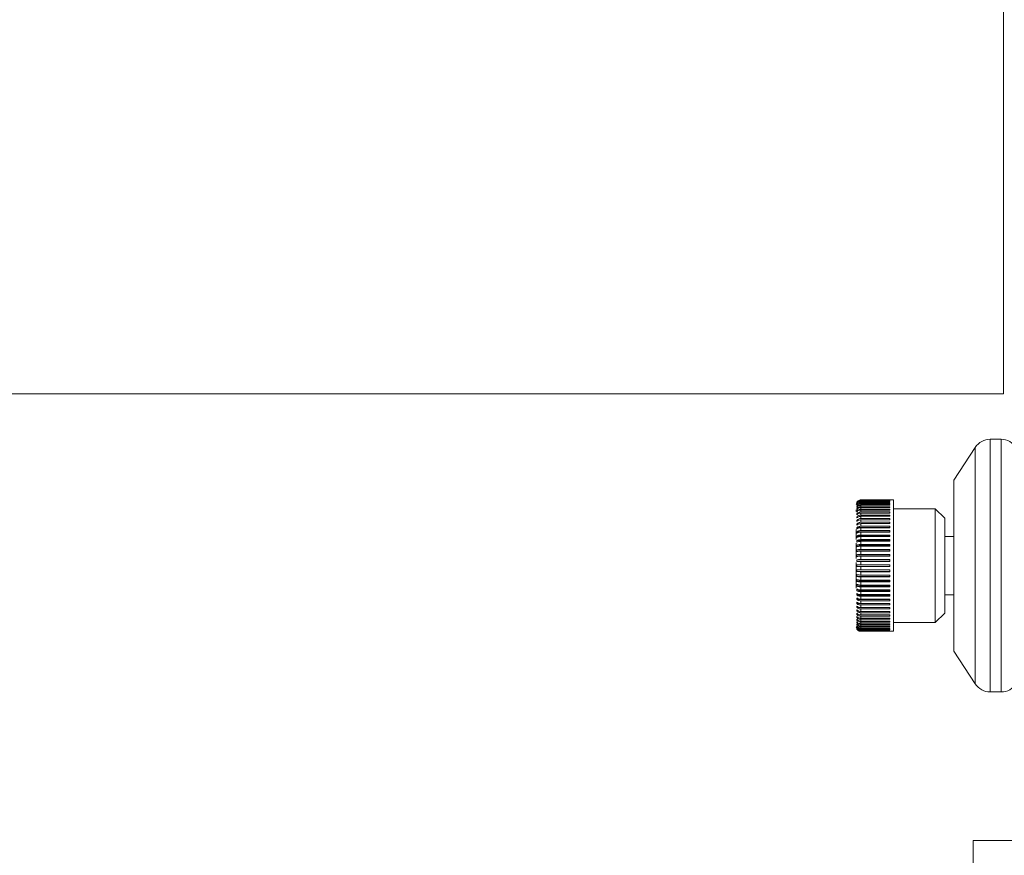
# Model space of a CAD drawing. Extents: x 1 to 669, y 0 to 417.
# Tile 38 of 256: x 85.37 to 90.86, y 271.17 to 275.83. Entities that reach past the tile are written whole.
import ezdxf

# ---------------------------------------------------------------- set-up
doc = ezdxf.new("R2010")
doc.units = 0
doc.header["$LTSCALE"] = 12
doc.header["$MEASUREMENT"] = 0
doc.linetypes.add('PHANTOM', pattern=[0.5, 0.25, -0.05, 0.05, -0.05, 0.05, -0.05])
doc.layers.get('0').update_dxf_attribs({"linetype": 'CONTINUOUS'})
doc.layers.add('X', color=1, linetype='CONTINUOUS')

# ---------------------------------------------------------------- blocks, each defined once
blk = doc.blocks.new('GASTRAIN')
at = {"layer": 'X', "lineweight": 0}
for p, q in [((61.5872, 289.6172), (61.5872, 288.49)), ((61.5872, 288.49), (61.5872, 287.3628)), ((61.5872, 287.3628), (55.0994, 287.3628))]:
    blk.add_line(p, q, dxfattribs=at)
at = {"layer": 'X', "linetype": 'Continuous', "lineweight": 15}
for p, q in [((61.5735, 287.1091), (61.5129, 287.1091)), ((61.4292, 287.0638), (61.3097, 286.8806)), ((61.3097, 286.4041), (61.3097, 286.8806)), ((60.7694, 286.7573), (60.7694, 286.7565)), ((60.7694, 286.7544), (60.7694, 286.7528)), ((60.7694, 286.7494), (60.7694, 286.747)), ((60.7713, 286.7494), (60.7694, 286.7494)), ((60.7694, 286.7422), (60.7694, 286.7391)), ((60.7721, 286.7422), (60.7694, 286.7422)), ((60.7912, 286.7706), (60.9537, 286.7706)), ((60.9537, 286.7698), (60.7912, 286.7698)), ((60.7912, 286.7691), (60.9537, 286.7691)), ((60.9537, 286.7669), (60.7912, 286.7669)), ((60.7912, 286.7653), (60.9537, 286.7653)), ((60.9537, 286.7616), (60.7912, 286.7616)), ((60.7912, 286.7593), (60.9537, 286.7593)), ((60.9537, 286.7542), (60.7912, 286.7542)), ((60.7912, 286.7511), (60.9537, 286.7511)), ((60.9537, 286.7446), (60.7912, 286.7446)), ((60.7912, 286.7408), (60.9537, 286.7408)), ((60.9742, 286.7706), (60.9537, 286.7706)), ((60.9537, 286.7706), (60.9537, 286.7706)), ((60.9537, 286.7691), (60.9537, 286.7698)), ((60.9537, 286.7653), (60.9537, 286.7669)), ((60.9537, 286.7593), (60.9537, 286.7616)), ((60.9537, 286.7511), (60.9537, 286.7542)), ((60.9537, 286.7408), (60.9537, 286.7446)), ((60.9742, 286.4041), (60.9742, 286.7706)), ((60.7662, 286.7054), (60.7662, 286.716)), ((60.7694, 286.7329), (60.7694, 286.7291)), ((60.7729, 286.7329), (60.7694, 286.7329)), ((60.7694, 286.7217), (60.7694, 286.7171)), ((60.7737, 286.7217), (60.7694, 286.7217)), ((60.7694, 286.7084), (60.7694, 286.7032)), ((60.7746, 286.7084), (60.7694, 286.7084)), ((60.7694, 286.6933), (60.7694, 286.6874)), ((60.7758, 286.6933), (60.7694, 286.6933)), ((60.9537, 286.7329), (60.7912, 286.7329)), ((60.7912, 286.7284), (60.9537, 286.7284)), ((60.9537, 286.7192), (60.7912, 286.7192)), ((60.7912, 286.714), (60.9537, 286.714)), ((60.9537, 286.7035), (60.7912, 286.7035)), ((60.7912, 286.6977), (60.9537, 286.6977)), ((60.9537, 286.686), (60.7912, 286.686)), ((60.9537, 286.7284), (60.9537, 286.7329)), ((60.9537, 286.7192), (60.9537, 286.714)), ((60.9537, 286.6977), (60.9537, 286.7035)), ((60.9537, 286.686), (60.9537, 286.6795)), ((61.2065, 286.7211), (60.9742, 286.7211)), ((61.2592, 286.6684), (61.2065, 286.7211)), ((61.2065, 286.4041), (61.2065, 286.7211)), ((60.7694, 286.6764), (60.7694, 286.6699)), ((60.7781, 286.6764), (60.7694, 286.6764)), ((60.7694, 286.6579), (60.7694, 286.6508)), ((60.7807, 286.6579), (60.7694, 286.6579)), ((60.7694, 286.6377), (60.7694, 286.6301)), ((60.7858, 286.6377), (60.7694, 286.6377)), ((60.7912, 286.6795), (60.9537, 286.6795)), ((60.9537, 286.6668), (60.7912, 286.6668)), ((60.7912, 286.6597), (60.9537, 286.6597)), ((60.9537, 286.6459), (60.7912, 286.6459)), ((60.7912, 286.6383), (60.9537, 286.6383)), ((60.9537, 286.6597), (60.9537, 286.6668)), ((60.9537, 286.6459), (60.9537, 286.6383)), ((61.2592, 286.4041), (61.2592, 286.6684)), ((60.7662, 286.5507), (60.7662, 286.606)), ((60.7694, 286.6161), (60.7694, 286.6081)), ((60.9537, 286.6161), (60.7694, 286.6161)), ((60.7694, 286.5933), (60.7694, 286.5847)), ((60.9537, 286.5933), (60.7694, 286.5933)), ((60.9537, 286.6236), (60.7912, 286.6236)), ((60.7912, 286.6155), (60.9537, 286.6155)), ((60.9537, 286.5999), (60.7912, 286.5999)), ((60.7912, 286.5913), (60.9537, 286.5913)), ((60.9537, 286.5749), (60.7912, 286.5749)), ((60.9537, 286.6236), (60.9537, 286.6155)), ((60.9537, 286.5999), (60.9537, 286.5913)), ((60.9537, 286.5749), (60.9537, 286.566)), ((60.7662, 286.4436), (60.7662, 286.5302)), ((60.7694, 286.5692), (60.7694, 286.5603)), ((60.9537, 286.5692), (60.7694, 286.5692)), ((60.7694, 286.5441), (60.7694, 286.5349)), ((60.9537, 286.5441), (60.7694, 286.5441)), ((60.7694, 286.5182), (60.7694, 286.5087)), ((60.9537, 286.5182), (60.7694, 286.5182)), ((60.7912, 286.566), (60.9537, 286.566)), ((60.9537, 286.549), (60.7912, 286.549)), ((60.7912, 286.5397), (60.9537, 286.5397)), ((60.9537, 286.5221), (60.7912, 286.5221)), ((60.9537, 286.549), (60.9537, 286.5397)), ((60.9537, 286.5221), (60.9537, 286.5126)), ((61.3097, 286.5665), (61.2592, 286.5665)), ((60.7694, 286.4916), (60.7694, 286.4819)), ((60.9537, 286.4916), (60.7694, 286.4916)), ((60.7694, 286.4644), (60.7694, 286.4545)), ((60.9537, 286.4644), (60.7694, 286.4644)), ((60.7912, 286.5126), (60.9537, 286.5126)), ((60.9537, 286.4945), (60.7912, 286.4945)), ((60.7912, 286.4848), (60.9537, 286.4848)), ((60.9537, 286.4664), (60.7912, 286.4664)), ((60.9537, 286.4945), (60.9537, 286.4848)), ((60.9537, 286.4664), (60.9537, 286.4565)), ((60.7662, 286.2783), (60.7662, 286.4207)), ((60.7694, 286.4369), (60.7694, 286.4269)), ((60.9537, 286.4369), (60.7694, 286.4369)), ((60.7912, 286.4565), (60.9537, 286.4565)), ((60.9537, 286.4379), (60.7912, 286.4379)), ((60.7912, 286.4279), (60.9537, 286.4279)), ((60.9537, 286.4091), (60.7912, 286.4091)), ((60.9537, 286.4279), (60.9537, 286.4379)), ((60.9537, 286.4091), (60.9537, 286.3991)), ((60.7694, 286.3813), (60.7694, 286.3714)), ((60.9537, 286.3714), (60.7694, 286.3714)), ((60.7694, 286.3537), (60.7694, 286.3438)), ((60.7912, 286.3991), (60.9537, 286.3991)), ((60.9537, 286.3804), (60.7912, 286.3804)), ((60.7912, 286.3704), (60.9537, 286.3704)), ((60.9537, 286.3804), (60.9537, 286.3704)), ((60.9742, 286.0376), (60.9742, 286.4041)), ((61.2065, 286.0871), (61.2065, 286.4041)), ((61.2592, 286.1398), (61.2592, 286.4041)), ((61.3097, 285.9276), (61.3097, 286.4041)), ((60.9537, 286.3438), (60.7694, 286.3438)), ((60.7694, 286.3264), (60.7694, 286.3167)), ((60.9537, 286.3167), (60.7694, 286.3167)), ((60.7694, 286.2995), (60.7694, 286.29)), ((60.9537, 286.3517), (60.7912, 286.3517)), ((60.7912, 286.3419), (60.9537, 286.3419)), ((60.9537, 286.3234), (60.7912, 286.3234)), ((60.7912, 286.3137), (60.9537, 286.3137)), ((60.9537, 286.3517), (60.9537, 286.3419)), ((60.9537, 286.3234), (60.9537, 286.3137)), ((60.9537, 286.29), (60.7694, 286.29)), ((60.7694, 286.2733), (60.7694, 286.2641)), ((60.9537, 286.2641), (60.7694, 286.2641)), ((60.7694, 286.2479), (60.7694, 286.239)), ((60.9537, 286.2956), (60.7912, 286.2956)), ((60.7912, 286.2861), (60.9537, 286.2861)), ((60.9537, 286.2685), (60.7912, 286.2685)), ((60.7912, 286.2593), (60.9537, 286.2593)), ((60.9537, 286.2956), (60.9537, 286.2861)), ((60.9537, 286.2685), (60.9537, 286.2593)), ((60.9537, 286.239), (60.7694, 286.239)), ((60.7694, 286.2235), (60.7694, 286.215)), ((60.9537, 286.215), (60.7694, 286.215)), ((60.7694, 286.2002), (60.7694, 286.1921)), ((60.9537, 286.1921), (60.7694, 286.1921)), ((60.9537, 286.2422), (60.7912, 286.2422)), ((60.7912, 286.2333), (60.9537, 286.2333)), ((60.9537, 286.2169), (60.7912, 286.2169)), ((60.7912, 286.2084), (60.9537, 286.2084)), ((60.9537, 286.1928), (60.7912, 286.1928)), ((60.9537, 286.2333), (60.9537, 286.2422)), ((60.9537, 286.2084), (60.9537, 286.2169)), ((60.9537, 286.1928), (60.9537, 286.1847)), ((61.2592, 286.2417), (61.3097, 286.2417)), ((60.7694, 286.1781), (60.7694, 286.1705)), ((60.7859, 286.1705), (60.7694, 286.1705)), ((60.7694, 286.1574), (60.7694, 286.1504)), ((60.7805, 286.1504), (60.7694, 286.1504)), ((60.7694, 286.1383), (60.7694, 286.1318)), ((60.7912, 286.1847), (60.9537, 286.1847)), ((60.9537, 286.1699), (60.7912, 286.1699)), ((60.7912, 286.1623), (60.9537, 286.1623)), ((60.9537, 286.1485), (60.7912, 286.1485)), ((60.7912, 286.1415), (60.9537, 286.1415)), ((60.9537, 286.1623), (60.9537, 286.1699)), ((60.9537, 286.1415), (60.9537, 286.1485)), ((61.2065, 286.0871), (61.2592, 286.1398)), ((60.7781, 286.1318), (60.7694, 286.1318)), ((60.7694, 286.1208), (60.7694, 286.1149)), ((60.776, 286.1149), (60.7694, 286.1149)), ((60.7694, 286.105), (60.7694, 286.0998)), ((60.7745, 286.0998), (60.7694, 286.0998)), ((60.7694, 286.0911), (60.7694, 286.0866)), ((60.7736, 286.0866), (60.7694, 286.0866)), ((60.7694, 286.0791), (60.7694, 286.0753)), ((60.9537, 286.1287), (60.7912, 286.1287)), ((60.7912, 286.1222), (60.9537, 286.1222)), ((60.9537, 286.1106), (60.7912, 286.1106)), ((60.7912, 286.1047), (60.9537, 286.1047)), ((60.9537, 286.0943), (60.7912, 286.0943)), ((60.7912, 286.089), (60.9537, 286.089)), ((60.9537, 286.0799), (60.7912, 286.0799)), ((60.9537, 286.1222), (60.9537, 286.1287)), ((60.9537, 286.1106), (60.9537, 286.1047)), ((60.9537, 286.089), (60.9537, 286.0943)), ((60.9537, 286.0753), (60.9537, 286.0799)), ((60.9742, 286.0871), (61.2065, 286.0871)), ((60.7728, 286.0753), (60.7694, 286.0753)), ((60.7694, 286.0691), (60.7694, 286.066)), ((60.7721, 286.066), (60.7694, 286.066)), ((60.7694, 286.0612), (60.7694, 286.0589)), ((60.7714, 286.0589), (60.7694, 286.0589)), ((60.7694, 286.0554), (60.7694, 286.0538)), ((60.7694, 286.0518), (60.7694, 286.051)), ((60.7912, 286.0753), (60.9537, 286.0753)), ((60.9537, 286.0675), (60.7912, 286.0675)), ((60.7912, 286.0636), (60.9537, 286.0636)), ((60.9537, 286.0571), (60.7912, 286.0571)), ((60.7912, 286.054), (60.9537, 286.054)), ((60.9537, 286.0489), (60.7912, 286.0489)), ((60.7912, 286.0466), (60.9537, 286.0466)), ((60.9537, 286.0429), (60.7912, 286.0429)), ((60.7912, 286.0414), (60.9537, 286.0414)), ((60.9537, 286.0392), (60.7912, 286.0392)), ((60.7912, 286.0384), (60.9537, 286.0384)), ((60.9537, 286.0377), (60.7912, 286.0377)), ((60.9537, 286.0636), (60.9537, 286.0675)), ((60.9537, 286.054), (60.9537, 286.0571)), ((60.9537, 286.0489), (60.9537, 286.0466)), ((60.9537, 286.0429), (60.9537, 286.0414)), ((60.9537, 286.0384), (60.9537, 286.0392)), ((60.9537, 286.0376), (60.9742, 286.0376)), ((61.3097, 285.9276), (61.4292, 285.7445)), ((61.5129, 285.6991), (61.5735, 285.6991)), ((68.6687, 284.8702), (61.4187, 284.8702)), ((61.4187, 284.7052), (61.4187, 284.8702))]:
    blk.add_line(p, q, dxfattribs=at)
at = {"layer": 'X', "linetype": 'PHANTOM', "lineweight": 0}
for p, q in [((61.5129, 287.1091), (61.5129, 285.6991)), ((61.5735, 285.6991), (61.5735, 287.1091)), ((61.4292, 286.4041), (61.4292, 287.0638)), ((60.7912, 286.7706), (60.7912, 286.7698)), ((60.7912, 286.7691), (60.7912, 286.7669)), ((60.7912, 286.7653), (60.7912, 286.7616)), ((60.7912, 286.7593), (60.7912, 286.7542)), ((60.7912, 286.7511), (60.7912, 286.7446)), ((60.7912, 286.7408), (60.7912, 286.7329)), ((60.7912, 286.7284), (60.7912, 286.7192)), ((60.7912, 286.714), (60.7912, 286.7035)), ((60.7912, 286.6977), (60.7912, 286.686)), ((60.7912, 286.6795), (60.7912, 286.6668)), ((60.7912, 286.6597), (60.7912, 286.6459)), ((60.7912, 286.6383), (60.7912, 286.6236)), ((60.7912, 286.6155), (60.7912, 286.5999)), ((60.7912, 286.5913), (60.7912, 286.5749)), ((60.7912, 286.566), (60.7912, 286.549)), ((60.7912, 286.5397), (60.7912, 286.5221)), ((60.7912, 286.5126), (60.7912, 286.4945)), ((60.7912, 286.4848), (60.7912, 286.4664)), ((60.7912, 286.4565), (60.7912, 286.4379)), ((60.7912, 286.4279), (60.7912, 286.4091)), ((60.7912, 286.3991), (60.7912, 286.3804)), ((60.7912, 286.3704), (60.7912, 286.3517)), ((61.4292, 285.7445), (61.4292, 286.4041)), ((60.7912, 286.3419), (60.7912, 286.3234)), ((60.7912, 286.3137), (60.7912, 286.2956)), ((60.7912, 286.2861), (60.7912, 286.2685)), ((60.7912, 286.2593), (60.7912, 286.2422)), ((60.7912, 286.2333), (60.7912, 286.2169)), ((60.7912, 286.2084), (60.7912, 286.1928)), ((60.7912, 286.1847), (60.7912, 286.1699)), ((60.7912, 286.1623), (60.7912, 286.1485)), ((60.7912, 286.1415), (60.7912, 286.1287)), ((60.7912, 286.1222), (60.7912, 286.1106)), ((60.7912, 286.1047), (60.7912, 286.0943)), ((60.7912, 286.089), (60.7912, 286.0799)), ((60.7912, 286.0753), (60.7912, 286.0675)), ((60.7912, 286.0636), (60.7912, 286.0571)), ((60.7912, 286.054), (60.7912, 286.0489)), ((60.7912, 286.0466), (60.7912, 286.0429)), ((60.7912, 286.0414), (60.7912, 286.0392)), ((60.7912, 286.0384), (60.7912, 286.0377))]:
    blk.add_line(p, q, dxfattribs=at)
at = {"layer": 'X', "linetype": 'Continuous', "lineweight": 15}
for centre, radius, start, end in [((61.5129, 287.0091), 0.1, 90, 146.8746), ((61.5735, 287.0091), 0.1, 32.442, 90), ((60.7912, 286.7456), 0.025, 167.5277, 180), ((60.7912, 286.0626), 0.025, 180, 192.4457), ((61.5129, 285.7991), 0.1, 213.1254, 270), ((61.5735, 285.7991), 0.1, 270, 327.558)]:
    blk.add_arc(centre, radius, start, end, dxfattribs=at)
for points, knots in [([(60.7912, 286.7706), (60.79, 286.7705), (60.786, 286.7704), (60.7794, 286.7682), (60.7732, 286.7636), (60.7705, 286.7596), (60.7694, 286.758)], [0, 0, 0, 0, 0.1352, 0.455307, 0.775413, 1, 1, 1, 1]), ([(60.7694, 286.7573), (60.7711, 286.7596), (60.7743, 286.7642), (60.7818, 286.7685), (60.7877, 286.7698), (60.7908, 286.7698), (60.7912, 286.7698)], [0, 0, 0, 0, 0.320079, 0.640501, 0.960902, 1, 1, 1, 1]), ([(60.7912, 286.7691), (60.7884, 286.7688), (60.7827, 286.7682), (60.7753, 286.7639), (60.7712, 286.7595), (60.7696, 286.7568), (60.7694, 286.7565)], [0, 0, 0, 0, 0.320087, 0.64047, 0.960866, 1, 1, 1, 1]), ([(60.7694, 286.7544), (60.7711, 286.7567), (60.7743, 286.7612), (60.7818, 286.7655), (60.7877, 286.7668), (60.7908, 286.7669), (60.7912, 286.7669)], [0, 0, 0, 0, 0.320076, 0.640498, 0.960898, 1, 1, 1, 1]), ([(60.7912, 286.7653), (60.7884, 286.765), (60.7827, 286.7645), (60.7753, 286.7602), (60.7712, 286.7558), (60.7696, 286.7531), (60.7694, 286.7528)], [0, 0, 0, 0, 0.320087, 0.64047, 0.960866, 1, 1, 1, 1]), ([(60.7694, 286.7494), (60.7711, 286.7516), (60.7743, 286.7561), (60.7818, 286.7603), (60.7877, 286.7616), (60.7908, 286.7616), (60.7912, 286.7616)], [0, 0, 0, 0, 0.32007, 0.640492, 0.960893, 1, 1, 1, 1]), ([(60.7912, 286.7593), (60.7884, 286.759), (60.7827, 286.7585), (60.7753, 286.7543), (60.7712, 286.7499), (60.7696, 286.7473), (60.7694, 286.747)], [0, 0, 0, 0, 0.320087, 0.64047, 0.960866, 1, 1, 1, 1]), ([(60.7694, 286.7422), (60.7711, 286.7444), (60.7743, 286.7488), (60.7818, 286.7529), (60.7877, 286.7542), (60.7908, 286.7542), (60.7912, 286.7542)], [0, 0, 0, 0, 0.320063, 0.640485, 0.960885, 1, 1, 1, 1]), ([(60.7912, 286.7511), (60.7884, 286.7508), (60.7827, 286.7503), (60.7753, 286.7462), (60.7712, 286.742), (60.7696, 286.7394), (60.7694, 286.7391)], [0, 0, 0, 0, 0.320087, 0.64047, 0.960866, 1, 1, 1, 1]), ([(60.7694, 286.7329), (60.7711, 286.7351), (60.7743, 286.7393), (60.7818, 286.7434), (60.7877, 286.7446), (60.7908, 286.7446), (60.7912, 286.7446)], [0, 0, 0, 0, 0.320052, 0.640474, 0.960874, 1, 1, 1, 1]), ([(60.7912, 286.7408), (60.7884, 286.7405), (60.7827, 286.74), (60.7753, 286.736), (60.7712, 286.7319), (60.7696, 286.7294), (60.7694, 286.7291)], [0, 0, 0, 0, 0.320087, 0.64047, 0.960866, 1, 1, 1, 1]), ([(60.7694, 286.7217), (60.7711, 286.7237), (60.7743, 286.7278), (60.7818, 286.7317), (60.7877, 286.7329), (60.7908, 286.7329), (60.7912, 286.7329)], [0, 0, 0, 0, 0.320038, 0.64046, 0.960861, 1, 1, 1, 1]), ([(60.7912, 286.7284), (60.7884, 286.7281), (60.7827, 286.7276), (60.7753, 286.7238), (60.7712, 286.7198), (60.7696, 286.7174), (60.7694, 286.7171)], [0, 0, 0, 0, 0.320087, 0.64047, 0.960866, 1, 1, 1, 1]), ([(60.7694, 286.7084), (60.7711, 286.7104), (60.7743, 286.7143), (60.7818, 286.718), (60.7877, 286.7192), (60.7908, 286.7192), (60.7912, 286.7192)], [0, 0, 0, 0, 0.320021, 0.640443, 0.960843, 1, 1, 1, 1]), ([(60.7912, 286.714), (60.7884, 286.7137), (60.7827, 286.7133), (60.7753, 286.7096), (60.7712, 286.7058), (60.7696, 286.7035), (60.7694, 286.7032)], [0, 0, 0, 0, 0.320087, 0.64047, 0.960866, 1, 1, 1, 1]), ([(60.7694, 286.6933), (60.7711, 286.6952), (60.7743, 286.6989), (60.7818, 286.7024), (60.7877, 286.7035), (60.7908, 286.7035), (60.7912, 286.7035)], [0, 0, 0, 0, 0.319999, 0.640421, 0.960821, 1, 1, 1, 1]), ([(60.7912, 286.6977), (60.7884, 286.6974), (60.7827, 286.697), (60.7753, 286.6935), (60.7712, 286.6899), (60.7696, 286.6877), (60.7694, 286.6874)], [0, 0, 0, 0, 0.320087, 0.64047, 0.960866, 1, 1, 1, 1]), ([(60.7694, 286.6764), (60.7711, 286.6782), (60.7743, 286.6817), (60.7818, 286.685), (60.7877, 286.686), (60.7908, 286.686), (60.7912, 286.686)], [0, 0, 0, 0, 0.319972, 0.640394, 0.960794, 1, 1, 1, 1]), ([(60.7912, 286.6795), (60.7884, 286.6793), (60.7827, 286.6789), (60.7753, 286.6756), (60.7712, 286.6722), (60.7696, 286.6702), (60.7694, 286.6699)], [0, 0, 0, 0, 0.320087, 0.64047, 0.960866, 1, 1, 1, 1]), ([(60.7694, 286.6579), (60.7711, 286.6595), (60.7743, 286.6627), (60.7818, 286.6658), (60.7877, 286.6668), (60.7908, 286.6668), (60.7912, 286.6668)], [0, 0, 0, 0, 0.319938, 0.64036, 0.96076, 1, 1, 1, 1]), ([(60.7912, 286.6597), (60.7884, 286.6595), (60.7827, 286.6591), (60.7753, 286.6561), (60.7712, 286.6529), (60.7696, 286.651), (60.7694, 286.6508)], [0, 0, 0, 0, 0.320087, 0.64047, 0.960866, 1, 1, 1, 1]), ([(60.7694, 286.6377), (60.7711, 286.6392), (60.7743, 286.6422), (60.7818, 286.645), (60.7877, 286.6459), (60.7908, 286.6459), (60.7912, 286.6459)], [0, 0, 0, 0, 0.319972, 0.640394, 0.960794, 1, 1, 1, 1]), ([(60.7912, 286.6383), (60.7884, 286.6381), (60.7827, 286.6378), (60.7753, 286.635), (60.7712, 286.6321), (60.7696, 286.6303), (60.7694, 286.6301)], [0, 0, 0, 0, 0.320087, 0.64047, 0.960866, 1, 1, 1, 1]), ([(60.7694, 286.6161), (60.7711, 286.6175), (60.7743, 286.6202), (60.7818, 286.6228), (60.7877, 286.6235), (60.7908, 286.6236), (60.7912, 286.6236)], [0, 0, 0, 0, 0.319999, 0.640421, 0.960821, 1, 1, 1, 1]), ([(60.7912, 286.6155), (60.7884, 286.6153), (60.7827, 286.615), (60.7753, 286.6125), (60.7712, 286.6098), (60.7696, 286.6082), (60.7694, 286.6081)], [0, 0, 0, 0, 0.320087, 0.64047, 0.960866, 1, 1, 1, 1]), ([(60.7694, 286.5933), (60.7711, 286.5945), (60.7743, 286.5969), (60.7818, 286.5992), (60.7877, 286.5998), (60.7908, 286.5999), (60.7912, 286.5999)], [0, 0, 0, 0, 0.320021, 0.640443, 0.960843, 1, 1, 1, 1]), ([(60.7912, 286.5913), (60.7884, 286.5912), (60.7827, 286.5909), (60.7753, 286.5887), (60.7712, 286.5863), (60.7696, 286.5849), (60.7694, 286.5847)], [0, 0, 0, 0, 0.320087, 0.64047, 0.960866, 1, 1, 1, 1]), ([(60.7694, 286.5692), (60.7711, 286.5703), (60.7743, 286.5724), (60.7818, 286.5743), (60.7877, 286.5749), (60.7908, 286.5749), (60.7912, 286.5749)], [0, 0, 0, 0, 0.320038, 0.64046, 0.960861, 1, 1, 1, 1]), ([(60.7912, 286.566), (60.7884, 286.5659), (60.7827, 286.5657), (60.7753, 286.5637), (60.7712, 286.5617), (60.7696, 286.5604), (60.7694, 286.5603)], [0, 0, 0, 0, 0.320087, 0.64047, 0.960866, 1, 1, 1, 1]), ([(60.7694, 286.5441), (60.7711, 286.545), (60.7743, 286.5468), (60.7818, 286.5485), (60.7877, 286.549), (60.7908, 286.549), (60.7912, 286.549)], [0, 0, 0, 0, 0.320052, 0.640474, 0.960874, 1, 1, 1, 1]), ([(60.7912, 286.5397), (60.7884, 286.5396), (60.7827, 286.5394), (60.7753, 286.5378), (60.7712, 286.5361), (60.7696, 286.535), (60.7694, 286.5349)], [0, 0, 0, 0, 0.320087, 0.64047, 0.960866, 1, 1, 1, 1]), ([(60.7694, 286.5182), (60.7711, 286.5189), (60.7743, 286.5204), (60.7818, 286.5217), (60.7877, 286.5221), (60.7908, 286.5221), (60.7912, 286.5221)], [0, 0, 0, 0, 0.320063, 0.640485, 0.960885, 1, 1, 1, 1]), ([(60.7912, 286.5126), (60.7884, 286.5125), (60.7827, 286.5124), (60.7753, 286.511), (60.7712, 286.5096), (60.7696, 286.5088), (60.7694, 286.5087)], [0, 0, 0, 0, 0.320087, 0.64047, 0.960866, 1, 1, 1, 1]), ([(60.7694, 286.4916), (60.7711, 286.4921), (60.7743, 286.4932), (60.7818, 286.4942), (60.7877, 286.4945), (60.7908, 286.4945), (60.7912, 286.4945)], [0, 0, 0, 0, 0.32007, 0.640492, 0.960893, 1, 1, 1, 1]), ([(60.7912, 286.4848), (60.7884, 286.4847), (60.7827, 286.4846), (60.7753, 286.4836), (60.7712, 286.4826), (60.7696, 286.4819), (60.7694, 286.4819)], [0, 0, 0, 0, 0.320087, 0.64047, 0.960866, 1, 1, 1, 1]), ([(60.7694, 286.4644), (60.7711, 286.4648), (60.7743, 286.4655), (60.7818, 286.4662), (60.7877, 286.4664), (60.7908, 286.4664), (60.7912, 286.4664)], [0, 0, 0, 0, 0.320076, 0.640498, 0.960898, 1, 1, 1, 1]), ([(60.7912, 286.4565), (60.7884, 286.4565), (60.7827, 286.4564), (60.7753, 286.4557), (60.7712, 286.455), (60.7696, 286.4546), (60.7694, 286.4545)], [0, 0, 0, 0, 0.320087, 0.64047, 0.960866, 1, 1, 1, 1]), ([(60.7694, 286.4369), (60.7711, 286.437), (60.7743, 286.4374), (60.7818, 286.4378), (60.7877, 286.4379), (60.7908, 286.4379), (60.7912, 286.4379)], [0, 0, 0, 0, 0.320079, 0.640501, 0.960902, 1, 1, 1, 1]), ([(60.7912, 286.4279), (60.7884, 286.4279), (60.7827, 286.4278), (60.7753, 286.4275), (60.7712, 286.4271), (60.7696, 286.4269), (60.7694, 286.4269)], [0, 0, 0, 0, 0.320087, 0.64047, 0.960866, 1, 1, 1, 1]), ([(60.7694, 286.4091), (60.7695, 286.4091), (60.7711, 286.4091), (60.7749, 286.4091), (60.7814, 286.4091), (60.787, 286.4091), (60.79, 286.4091), (60.7912, 286.4091)], [0, 0, 0, 0, 0.024268, 0.344393, 0.664489, 0.864821, 1, 1, 1, 1]), ([(60.7912, 286.3991), (60.79, 286.3991), (60.786, 286.3991), (60.7794, 286.3991), (60.7732, 286.3991), (60.7705, 286.3991), (60.7694, 286.3991)], [0, 0, 0, 0, 0.1352, 0.455307, 0.775413, 1, 1, 1, 1]), ([(60.7694, 286.3813), (60.7711, 286.3812), (60.7743, 286.3808), (60.7818, 286.3805), (60.7877, 286.3804), (60.7908, 286.3804), (60.7912, 286.3804)], [0, 0, 0, 0, 0.320079, 0.640501, 0.960902, 1, 1, 1, 1]), ([(60.7912, 286.3704), (60.7884, 286.3704), (60.7827, 286.3704), (60.7753, 286.3708), (60.7712, 286.3711), (60.7696, 286.3713), (60.7694, 286.3714)], [0, 0, 0, 0, 0.320087, 0.64047, 0.960866, 1, 1, 1, 1]), ([(60.7694, 286.3537), (60.7711, 286.3533), (60.7743, 286.3526), (60.7818, 286.3519), (60.7877, 286.3517), (60.7908, 286.3517), (60.7912, 286.3517)], [0, 0, 0, 0, 0.320076, 0.640498, 0.960898, 1, 1, 1, 1]), ([(60.7912, 286.3419), (60.7884, 286.3419), (60.7827, 286.342), (60.7753, 286.3427), (60.7712, 286.3434), (60.7696, 286.3438), (60.7694, 286.3438)], [0, 0, 0, 0, 0.320087, 0.64047, 0.960866, 1, 1, 1, 1]), ([(60.7694, 286.3264), (60.7711, 286.3258), (60.7743, 286.3248), (60.7818, 286.3237), (60.7877, 286.3234), (60.7908, 286.3234), (60.7912, 286.3234)], [0, 0, 0, 0, 0.32007, 0.640492, 0.960893, 1, 1, 1, 1]), ([(60.7912, 286.3137), (60.7884, 286.3138), (60.7827, 286.3139), (60.7753, 286.3149), (60.7712, 286.316), (60.7696, 286.3166), (60.7694, 286.3167)], [0, 0, 0, 0, 0.320087, 0.64047, 0.960866, 1, 1, 1, 1]), ([(60.7694, 286.2995), (60.7711, 286.2988), (60.7743, 286.2974), (60.7818, 286.296), (60.7877, 286.2956), (60.7908, 286.2956), (60.7912, 286.2956)], [0, 0, 0, 0, 0.320063, 0.640485, 0.960885, 1, 1, 1, 1]), ([(60.7912, 286.2861), (60.7884, 286.2862), (60.7827, 286.2864), (60.7753, 286.2877), (60.7712, 286.2891), (60.7696, 286.2899), (60.7694, 286.29)], [0, 0, 0, 0, 0.320087, 0.64047, 0.960866, 1, 1, 1, 1]), ([(60.7694, 286.2733), (60.7711, 286.2724), (60.7743, 286.2707), (60.7818, 286.269), (60.7877, 286.2685), (60.7908, 286.2685), (60.7912, 286.2685)], [0, 0, 0, 0, 0.320052, 0.640474, 0.960874, 1, 1, 1, 1]), ([(60.7912, 286.2593), (60.7884, 286.2594), (60.7827, 286.2596), (60.7753, 286.2612), (60.7712, 286.2629), (60.7696, 286.264), (60.7694, 286.2641)], [0, 0, 0, 0, 0.320087, 0.64047, 0.960866, 1, 1, 1, 1]), ([(60.7694, 286.2479), (60.7711, 286.2469), (60.7743, 286.2448), (60.7818, 286.2428), (60.7877, 286.2422), (60.7908, 286.2422), (60.7912, 286.2422)], [0, 0, 0, 0, 0.320038, 0.64046, 0.960861, 1, 1, 1, 1]), ([(60.7912, 286.2333), (60.7884, 286.2334), (60.7827, 286.2337), (60.7753, 286.2356), (60.7712, 286.2377), (60.7696, 286.2389), (60.7694, 286.239)], [0, 0, 0, 0, 0.320087, 0.64047, 0.960866, 1, 1, 1, 1]), ([(60.7694, 286.2235), (60.7711, 286.2223), (60.7743, 286.2199), (60.7818, 286.2176), (60.7877, 286.2169), (60.7908, 286.2169), (60.7912, 286.2169)], [0, 0, 0, 0, 0.320021, 0.640443, 0.960843, 1, 1, 1, 1]), ([(60.7912, 286.2084), (60.7884, 286.2085), (60.7827, 286.2088), (60.7753, 286.2111), (60.7712, 286.2134), (60.7696, 286.2148), (60.7694, 286.215)], [0, 0, 0, 0, 0.320087, 0.64047, 0.960866, 1, 1, 1, 1]), ([(60.7694, 286.2002), (60.7711, 286.1988), (60.7743, 286.1961), (60.7818, 286.1936), (60.7877, 286.1928), (60.7908, 286.1928), (60.7912, 286.1928)], [0, 0, 0, 0, 0.319999, 0.640421, 0.960821, 1, 1, 1, 1]), ([(60.7912, 286.1847), (60.7884, 286.1848), (60.7827, 286.1852), (60.7753, 286.1877), (60.7712, 286.1903), (60.7696, 286.1919), (60.7694, 286.1921)], [0, 0, 0, 0, 0.320087, 0.64047, 0.960866, 1, 1, 1, 1]), ([(60.7694, 286.1781), (60.7711, 286.1766), (60.7743, 286.1736), (60.7818, 286.1708), (60.7877, 286.17), (60.7908, 286.1699), (60.7912, 286.1699)], [0, 0, 0, 0, 0.319972, 0.640394, 0.960794, 1, 1, 1, 1]), ([(60.7912, 286.1623), (60.7884, 286.1625), (60.7827, 286.1629), (60.7753, 286.1657), (60.7712, 286.1686), (60.7696, 286.1703), (60.7694, 286.1705)], [0, 0, 0, 0, 0.320087, 0.64047, 0.960866, 1, 1, 1, 1]), ([(60.7694, 286.1574), (60.7711, 286.1558), (60.7743, 286.1526), (60.7818, 286.1495), (60.7877, 286.1486), (60.7908, 286.1485), (60.7912, 286.1485)], [0, 0, 0, 0, 0.319938, 0.64036, 0.96076, 1, 1, 1, 1]), ([(60.7912, 286.1415), (60.7884, 286.1416), (60.7827, 286.142), (60.7753, 286.1451), (60.7712, 286.1483), (60.7696, 286.1502), (60.7694, 286.1504)], [0, 0, 0, 0, 0.320087, 0.64047, 0.960866, 1, 1, 1, 1]), ([(60.7694, 286.1383), (60.7711, 286.1365), (60.7743, 286.133), (60.7818, 286.1297), (60.7877, 286.1287), (60.7908, 286.1287), (60.7912, 286.1287)], [0, 0, 0, 0, 0.319972, 0.640394, 0.960794, 1, 1, 1, 1]), ([(60.7912, 286.1222), (60.7884, 286.1224), (60.7827, 286.1228), (60.7753, 286.1261), (60.7712, 286.1295), (60.7696, 286.1316), (60.7694, 286.1318)], [0, 0, 0, 0, 0.320087, 0.64047, 0.960866, 1, 1, 1, 1]), ([(60.7694, 286.1208), (60.7711, 286.1189), (60.7743, 286.1152), (60.7818, 286.1117), (60.7877, 286.1106), (60.7908, 286.1106), (60.7912, 286.1106)], [0, 0, 0, 0, 0.319999, 0.640421, 0.960821, 1, 1, 1, 1]), ([(60.7912, 286.1047), (60.7884, 286.1049), (60.7827, 286.1054), (60.7753, 286.1089), (60.7712, 286.1125), (60.7696, 286.1147), (60.7694, 286.1149)], [0, 0, 0, 0, 0.320087, 0.64047, 0.960866, 1, 1, 1, 1]), ([(60.7694, 286.105), (60.7711, 286.1031), (60.7743, 286.0991), (60.7818, 286.0954), (60.7877, 286.0943), (60.7908, 286.0943), (60.7912, 286.0943)], [0, 0, 0, 0, 0.320021, 0.640443, 0.960843, 1, 1, 1, 1]), ([(60.7912, 286.089), (60.7884, 286.0893), (60.7827, 286.0897), (60.7753, 286.0934), (60.7712, 286.0972), (60.7696, 286.0996), (60.7694, 286.0998)], [0, 0, 0, 0, 0.320087, 0.64047, 0.960866, 1, 1, 1, 1]), ([(60.7694, 286.0911), (60.7711, 286.0891), (60.7743, 286.085), (60.7818, 286.0811), (60.7877, 286.0799), (60.7908, 286.0799), (60.7912, 286.0799)], [0, 0, 0, 0, 0.320038, 0.64046, 0.960861, 1, 1, 1, 1]), ([(60.7912, 286.0753), (60.7884, 286.0756), (60.7827, 286.0761), (60.7753, 286.0799), (60.7712, 286.0839), (60.7696, 286.0863), (60.7694, 286.0866)], [0, 0, 0, 0, 0.320087, 0.64047, 0.960866, 1, 1, 1, 1]), ([(60.7694, 286.0791), (60.7711, 286.077), (60.7743, 286.0727), (60.7818, 286.0687), (60.7877, 286.0675), (60.7908, 286.0675), (60.7912, 286.0675)], [0, 0, 0, 0, 0.320052, 0.640474, 0.960874, 1, 1, 1, 1]), ([(60.7912, 286.0636), (60.7884, 286.0639), (60.7827, 286.0644), (60.7753, 286.0684), (60.7712, 286.0725), (60.7696, 286.075), (60.7694, 286.0753)], [0, 0, 0, 0, 0.320087, 0.64047, 0.960866, 1, 1, 1, 1]), ([(60.7694, 286.0691), (60.7711, 286.0669), (60.7743, 286.0626), (60.7818, 286.0584), (60.7877, 286.0572), (60.7908, 286.0571), (60.7912, 286.0571)], [0, 0, 0, 0, 0.320063, 0.640485, 0.960885, 1, 1, 1, 1]), ([(60.7912, 286.054), (60.7884, 286.0543), (60.7827, 286.0548), (60.7753, 286.0589), (60.7712, 286.0632), (60.7696, 286.0658), (60.7694, 286.066)], [0, 0, 0, 0, 0.320087, 0.64047, 0.960866, 1, 1, 1, 1]), ([(60.7694, 286.0612), (60.7711, 286.059), (60.7743, 286.0545), (60.7818, 286.0503), (60.7877, 286.049), (60.7908, 286.049), (60.7912, 286.0489)], [0, 0, 0, 0, 0.32007, 0.640492, 0.960893, 1, 1, 1, 1]), ([(60.7912, 286.0466), (60.7884, 286.0469), (60.7827, 286.0474), (60.7753, 286.0516), (60.7712, 286.056), (60.7696, 286.0586), (60.7694, 286.0589)], [0, 0, 0, 0, 0.320087, 0.64047, 0.960866, 1, 1, 1, 1]), ([(60.7694, 286.0554), (60.7711, 286.0531), (60.7743, 286.0486), (60.7818, 286.0443), (60.7877, 286.043), (60.7908, 286.043), (60.7912, 286.0429)], [0, 0, 0, 0, 0.320076, 0.640498, 0.960898, 1, 1, 1, 1]), ([(60.7912, 286.0414), (60.7884, 286.0417), (60.7827, 286.0422), (60.7753, 286.0465), (60.7712, 286.0509), (60.7696, 286.0536), (60.7694, 286.0538)], [0, 0, 0, 0, 0.320087, 0.64047, 0.960866, 1, 1, 1, 1]), ([(60.7694, 286.0518), (60.7711, 286.0495), (60.7743, 286.0449), (60.7818, 286.0405), (60.7877, 286.0392), (60.7908, 286.0392), (60.7912, 286.0392)], [0, 0, 0, 0, 0.320079, 0.640501, 0.960902, 1, 1, 1, 1]), ([(60.7912, 286.0384), (60.7884, 286.0387), (60.7827, 286.0392), (60.7753, 286.0435), (60.7712, 286.048), (60.7696, 286.0507), (60.7694, 286.051)], [0, 0, 0, 0, 0.320087, 0.64047, 0.960866, 1, 1, 1, 1]), ([(60.7694, 286.0503), (60.7695, 286.0501), (60.7711, 286.0475), (60.7749, 286.043), (60.7814, 286.0393), (60.787, 286.0378), (60.79, 286.0377), (60.7912, 286.0377)], [0, 0, 0, 0, 0.024268, 0.344393, 0.664489, 0.864821, 1, 1, 1, 1])]:
    blk.add_open_spline(points, degree=3, knots=knots, dxfattribs=at)
blk.add_open_spline([(60.7694, 286.4091), (60.7694, 286.4075), (60.7694, 286.4041), (60.7694, 286.4008), (60.7694, 286.3991)], degree=3, dxfattribs=at)

msp = doc.modelspace()

# ---------------------------------------------------------------- block references
msp.add_blockref('GASTRAIN', (29.27234, -13.61686))

doc.saveas('drawing.dxf')
